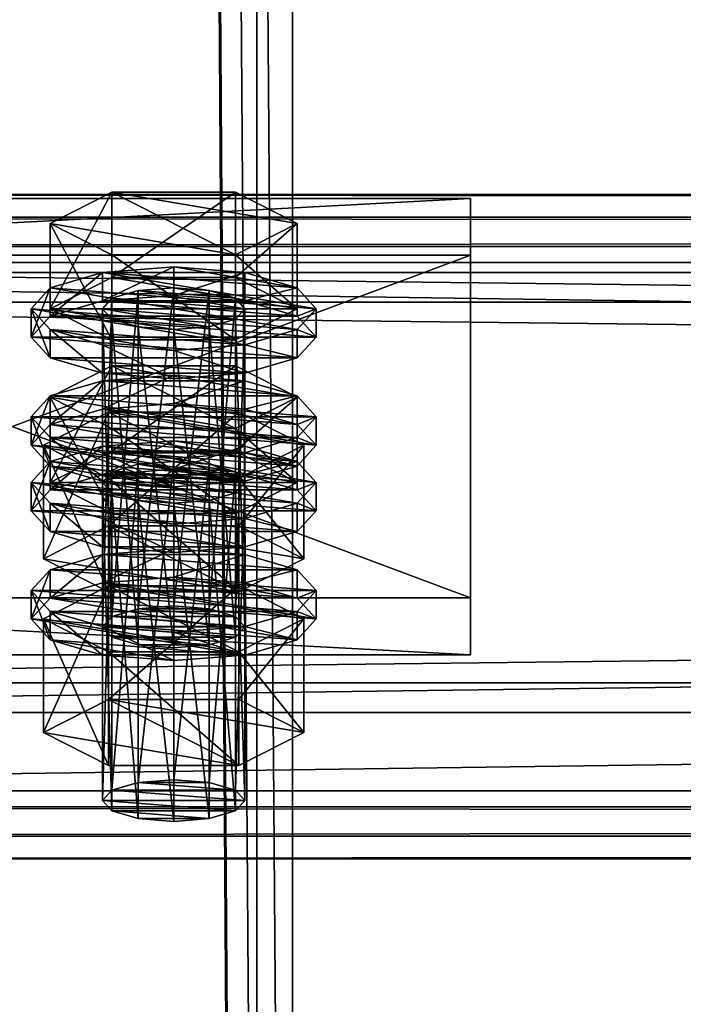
# Model space of a CAD drawing. Header units: millimetres. Extents: x 60485 to 71303, y 100 to 16900.
# Tile 12 of 256: x 60607 to 60663, y 662 to 744. Entities that reach past the tile are written whole.
import ezdxf

# ---------------------------------------------------------------- set-up
doc = ezdxf.new("R2010")
doc.units = ezdxf.units.MM
for name, color, linetype in [('13', 7, 'Continuous'), ('3', 7, 'Continuous'), ('6', 7, 'Continuous'), ('9', 7, 'Continuous')]:
    doc.layers.add(name, color=color, linetype=linetype)

msp = doc.modelspace()

# ---------------------------------------------------------------- meshes
at = {"layer": '13', "color": 20}
mesh = msp.add_polyface(dxfattribs=at)
corners = [(60614.804, 708.071, 3271.759), (60625.196, 715.244, 3273.952), (60614.804, 715.244, 3273.952), (60614, 693.282, 3224.365), (60614.804, 720.936, 3229.682), (60614, 720.059, 3232.551), (60614.804, 694.159, 3221.496), (60617, 721.578, 3227.582), (60617, 694.801, 3219.395), (60620, 721.813, 3226.813), (60614.804, 719.182, 3235.42), (60620, 718.304, 3238.289), (60617, 718.539, 3237.52), (60623, 718.539, 3237.52), (60625.196, 719.182, 3235.42), (60626, 720.059, 3232.551), (60609.608, 720.059, 3232.551), (60614.804, 722.69, 3223.944), (60614.804, 729.862, 3226.137), (60609.608, 727.231, 3234.744), (60625.196, 729.862, 3226.137), (60625.196, 717.427, 3241.158), (60614.804, 717.427, 3241.158), (60614.804, 724.6, 3243.35), (60630.392, 720.059, 3232.551), (60625.196, 724.6, 3243.35), (60608, 717.668, 3231.82), (60609.608, 719.422, 3226.082), (60609.608, 721.813, 3226.813), (60608, 720.059, 3232.551), (60614, 720.706, 3221.882), (60614, 723.097, 3222.613), (60620, 721.176, 3220.344), (60620, 723.567, 3221.075), (60620, 714.159, 3243.296), (60614, 714.629, 3241.758), (60614, 717.02, 3242.489), (60620, 716.55, 3244.027), (60609.608, 715.914, 3237.558), (60609.608, 718.304, 3238.289), (60626, 720.706, 3221.882), (60630.392, 719.422, 3226.082), (60632, 717.668, 3231.82), (60630.392, 715.914, 3237.558), (60626, 714.629, 3241.758), (60626, 717.02, 3242.489), (60630.392, 718.304, 3238.289), (60632, 720.059, 3232.551), (60614, 711.605, 3219.099), (60620, 714.466, 3218.293), (60614, 713.996, 3219.83), (60626, 713.996, 3219.83)]
mesh.append_faces([[corners[k] for k in face] for face in [(0, 1, 2, 2), (3, 4, 5, 5), (6, 7, 4, 4), (8, 9, 7, 7), (10, 11, 12, 12), (16, 18, 19, 19), (17, 20, 18, 18), (22, 19, 23, 23), (21, 16, 22, 22), (19, 25, 23, 23), (26, 28, 29, 29), (27, 31, 28, 28), (30, 33, 31, 31), (34, 36, 37, 37), (35, 39, 36, 36), (38, 29, 39, 39), (30, 40, 32, 32), (44, 35, 34, 34), (39, 37, 36, 36), (48, 49, 50, 50), (51, 50, 49, 49)]], dxfattribs={"vtx0": -1, "color": 20})
mesh.append_faces([[corners[k] for k in face] for face in [(11, 10, 13, 13)]], dxfattribs={"vtx0": -1, "vtx1": -1, "color": 20})
mesh.append_faces([[corners[k] for k in face] for face in [(13, 10, 5, 5), (14, 5, 4, 4), (15, 4, 7, 7), (24, 17, 16, 16), (25, 19, 18, 18), (41, 30, 27, 27), (42, 27, 26, 26), (43, 26, 38, 38), (44, 38, 35, 35), (45, 39, 29, 29), (46, 29, 28, 28), (47, 28, 31, 31)]], dxfattribs={"vtx0": -1, "vtx2": -1, "vtx3": -1, "color": 20})
mesh.append_faces([[corners[k] for k in face] for face in [(16, 17, 18, 18), (21, 22, 23, 23), (22, 16, 19, 19), (26, 27, 28, 28), (27, 30, 31, 31), (30, 32, 33, 33), (34, 35, 36, 36), (35, 38, 39, 39), (38, 26, 29, 29)]], dxfattribs={"vtx2": -1, "vtx3": -1, "color": 20})
mesh = msp.add_polyface(dxfattribs=at)
corners = [(60630.392, 712.612, 3282.559), (60614.804, 715.244, 3273.952), (60625.196, 715.244, 3273.952), (60620, 695.036, 3218.627), (60623, 721.578, 3227.582), (60620, 721.813, 3226.813), (60623, 694.801, 3219.395), (60625.196, 720.936, 3229.682), (60625.196, 694.159, 3221.496), (60626, 720.059, 3232.551), (60623, 718.539, 3237.52), (60614, 720.059, 3232.551), (60625.196, 719.182, 3235.42), (60614.804, 720.936, 3229.682), (60617, 721.578, 3227.582), (60614.804, 722.69, 3223.944), (60625.196, 722.69, 3223.944), (60625.196, 729.862, 3226.137), (60630.392, 720.059, 3232.551), (60630.392, 727.231, 3234.744), (60625.196, 717.427, 3241.158), (60625.196, 724.6, 3243.35), (60614.804, 724.6, 3243.35), (60609.608, 720.059, 3232.551), (60614.804, 729.862, 3226.137), (60620, 721.176, 3220.344), (60626, 720.706, 3221.882), (60626, 723.097, 3222.613), (60620, 723.567, 3221.075), (60630.392, 719.422, 3226.082), (60630.392, 721.813, 3226.813), (60632, 717.668, 3231.82), (60632, 720.059, 3232.551), (60630.392, 715.914, 3237.558), (60630.392, 718.304, 3238.289), (60626, 714.629, 3241.758), (60626, 717.02, 3242.489), (60620, 714.159, 3243.296), (60620, 716.55, 3244.027), (60614, 720.706, 3221.882), (60609.608, 719.422, 3226.082), (60608, 717.668, 3231.82), (60609.608, 715.914, 3237.558), (60609.608, 718.304, 3238.289), (60608, 720.059, 3232.551), (60609.608, 721.813, 3226.813), (60614, 723.097, 3222.613), (60620, 712.075, 3217.562), (60626, 713.996, 3219.83), (60620, 714.466, 3218.293), (60630.392, 712.712, 3224.031), (60614, 713.996, 3219.83)]
mesh.append_faces([[corners[k] for k in face] for face in [(0, 1, 2, 2), (3, 4, 5, 5), (6, 7, 4, 4), (8, 9, 7, 7), (7, 5, 4, 4), (16, 19, 17, 17), (18, 21, 19, 19), (20, 22, 21, 21), (15, 18, 16, 16), (19, 24, 17, 17), (25, 27, 28, 28), (26, 30, 27, 27), (29, 32, 30, 30), (31, 34, 32, 32), (33, 36, 34, 34), (35, 38, 36, 36), (30, 28, 27, 27), (47, 48, 49, 49)]], dxfattribs={"vtx0": -1, "color": 20})
mesh.append_faces([[corners[k] for k in face] for face in [(10, 11, 12, 12), (12, 13, 9, 9), (9, 14, 7, 7), (18, 23, 20, 20), (21, 24, 19, 19), (26, 39, 29, 29), (29, 40, 31, 31), (31, 41, 33, 33), (33, 42, 35, 35), (38, 43, 36, 36), (36, 44, 34, 34), (34, 45, 32, 32), (32, 46, 30, 30), (50, 51, 48, 48)]], dxfattribs={"vtx0": -1, "vtx1": -1, "color": 20})
mesh.append_faces([[corners[k] for k in face] for face in [(7, 14, 5, 5), (30, 46, 28, 28)]], dxfattribs={"vtx0": -1, "vtx2": -1, "vtx3": -1, "color": 20})
mesh.append_faces([[corners[k] for k in face] for face in [(15, 16, 17, 17), (16, 18, 19, 19), (18, 20, 21, 21), (25, 26, 27, 27), (26, 29, 30, 30), (29, 31, 32, 32), (31, 33, 34, 34), (33, 35, 36, 36), (35, 37, 38, 38)]], dxfattribs={"vtx2": -1, "vtx3": -1, "color": 20})
mesh = msp.add_polyface(dxfattribs=at)
corners = [(60626, 705.44, 3280.366), (60614.804, 706.317, 3277.497), (60617, 706.959, 3275.397), (60609.608, 705.44, 3280.366), (60614.804, 708.071, 3271.759), (60614.804, 715.244, 3273.952), (60609.608, 712.612, 3282.559), (60614.804, 702.809, 3288.973), (60614.804, 709.981, 3291.166), (60625.196, 709.981, 3291.166), (60609.608, 704.804, 3273.897), (60614, 706.088, 3269.697), (60614, 708.478, 3270.428), (60609.608, 707.194, 3274.628), (60620, 706.558, 3268.16), (60620, 708.948, 3268.891), (60632, 705.44, 3280.366), (60614, 693.282, 3224.365), (60614.804, 694.159, 3221.496), (60614.804, 720.936, 3229.682), (60617, 694.801, 3219.395), (60617, 721.578, 3227.582), (60620, 695.036, 3218.627), (60620, 721.813, 3226.813), (60620, 691.528, 3230.102), (60617, 718.539, 3237.52), (60620, 718.304, 3238.289), (60617, 691.763, 3229.334), (60614.804, 719.182, 3235.42), (60614.804, 692.405, 3227.233), (60614, 720.059, 3232.551), (60609.03, 699.004, 3226.114), (60614.515, 711.344, 3219.953), (60609.03, 708.567, 3229.038), (60614.515, 701.781, 3217.029), (60625.485, 711.344, 3219.953), (60625.485, 705.789, 3238.122), (60614.515, 705.789, 3238.122), (60608, 708.567, 3229.038), (60609.608, 710.321, 3223.3), (60609.608, 712.712, 3224.031), (60608, 710.958, 3229.769), (60614, 711.605, 3219.099), (60614, 713.996, 3219.83), (60620, 712.075, 3217.562), (60620, 714.466, 3218.293), (60620, 705.058, 3240.513), (60614, 705.528, 3238.976), (60614, 707.919, 3239.707), (60620, 707.449, 3241.244), (60609.608, 706.813, 3234.775), (60609.608, 709.203, 3235.506), (60630.392, 710.321, 3223.3), (60632, 708.567, 3229.038), (60630.392, 706.813, 3234.775), (60626, 705.528, 3238.976), (60626, 707.919, 3239.707), (60630.392, 709.203, 3235.506), (60632, 710.958, 3229.769), (60630.392, 712.712, 3224.031)]
mesh.append_faces([[corners[k] for k in face] for face in [(3, 5, 6, 6), (7, 6, 8, 8), (6, 9, 8, 8), (10, 12, 13, 13), (11, 15, 12, 12), (24, 25, 26, 26), (27, 28, 25, 25), (29, 30, 28, 28), (31, 32, 33, 33), (34, 35, 32, 32), (33, 36, 37, 37), (38, 40, 41, 41), (39, 43, 40, 40), (46, 48, 49, 49), (47, 51, 48, 48), (50, 41, 51, 51), (48, 56, 49, 49)]], dxfattribs={"vtx0": -1, "color": 20})
mesh.append_faces([[corners[k] for k in face] for face in [(0, 1, 2, 2), (9, 6, 5, 5), (16, 13, 12, 12), (36, 33, 32, 32), (52, 44, 42, 42), (53, 42, 39, 39), (54, 39, 38, 38), (55, 38, 50, 50), (56, 48, 51, 51), (57, 51, 41, 41), (58, 41, 40, 40), (59, 40, 43, 43)]], dxfattribs={"vtx0": -1, "vtx2": -1, "vtx3": -1, "color": 20})
mesh.append_faces([[corners[k] for k in face] for face in [(3, 4, 5, 5), (7, 3, 6, 6), (10, 11, 12, 12), (11, 14, 15, 15), (17, 18, 19, 19), (18, 20, 21, 21), (20, 22, 23, 23), (29, 17, 30, 30), (38, 39, 40, 40), (39, 42, 43, 43), (42, 44, 45, 45), (46, 47, 48, 48), (47, 50, 51, 51), (50, 38, 41, 41)]], dxfattribs={"vtx2": -1, "vtx3": -1, "color": 20})
mesh = msp.add_polyface(dxfattribs=at)
corners = [(60625.196, 706.317, 3277.497), (60617, 706.959, 3275.397), (60620, 707.194, 3274.628), (60623, 706.959, 3275.397), (60614.804, 708.071, 3271.759), (60625.196, 708.071, 3271.759), (60625.196, 715.244, 3273.952), (60630.392, 705.44, 3280.366), (60630.392, 712.612, 3282.559), (60625.196, 702.809, 3288.973), (60625.196, 709.981, 3291.166), (60614.804, 709.981, 3291.166), (60614.804, 715.244, 3273.952), (60620, 706.558, 3268.16), (60626, 706.088, 3269.697), (60626, 708.478, 3270.428), (60620, 708.948, 3268.891), (60630.392, 707.194, 3274.628), (60632, 705.44, 3280.366), (60614, 708.478, 3270.428), (60620, 695.036, 3218.627), (60623, 694.801, 3219.395), (60623, 721.578, 3227.582), (60625.196, 694.159, 3221.496), (60625.196, 720.936, 3229.682), (60626, 693.282, 3224.365), (60626, 720.059, 3232.551), (60625.196, 719.182, 3235.42), (60625.196, 692.405, 3227.233), (60623, 718.539, 3237.52), (60623, 691.763, 3229.334), (60620, 718.304, 3238.289), (60614.515, 701.781, 3217.029), (60625.485, 701.781, 3217.029), (60625.485, 711.344, 3219.953), (60630.97, 708.567, 3229.038), (60625.485, 705.789, 3238.122), (60614.515, 711.344, 3219.953), (60620, 712.075, 3217.562), (60626, 711.605, 3219.099), (60626, 713.996, 3219.83), (60630.392, 710.321, 3223.3), (60630.392, 712.712, 3224.031), (60632, 708.567, 3229.038), (60632, 710.958, 3229.769), (60630.392, 706.813, 3234.775), (60630.392, 709.203, 3235.506), (60626, 705.528, 3238.976), (60626, 707.919, 3239.707), (60620, 707.449, 3241.244), (60614, 711.605, 3219.099), (60609.608, 710.321, 3223.3), (60608, 708.567, 3229.038), (60609.608, 709.203, 3235.506), (60608, 710.958, 3229.769), (60609.608, 712.712, 3224.031)]
mesh.append_faces([[corners[k] for k in face] for face in [(0, 2, 3, 3), (5, 8, 6, 6), (7, 10, 8, 8), (9, 11, 10, 10), (4, 7, 5, 5), (13, 15, 16, 16), (14, 17, 15, 15), (17, 16, 15, 15), (25, 27, 26, 26), (28, 29, 27, 27), (30, 31, 29, 29), (33, 35, 34, 34), (35, 37, 34, 34), (39, 42, 40, 40), (41, 44, 42, 42), (43, 46, 44, 44), (45, 48, 46, 46), (47, 49, 48, 48), (38, 41, 39, 39)]], dxfattribs={"vtx0": -1, "color": 20})
mesh.append_faces([[corners[k] for k in face] for face in [(10, 12, 8, 8), (18, 19, 17, 17), (36, 37, 35, 35), (41, 50, 43, 43), (43, 51, 45, 45), (45, 52, 47, 47), (48, 53, 46, 46), (46, 54, 44, 44), (44, 55, 42, 42)]], dxfattribs={"vtx0": -1, "vtx1": -1, "color": 20})
mesh.append_faces([[corners[k] for k in face] for face in [(0, 1, 2, 2), (17, 19, 16, 16)]], dxfattribs={"vtx0": -1, "vtx2": -1, "vtx3": -1, "color": 20})
mesh.append_faces([[corners[k] for k in face] for face in [(4, 5, 6, 6), (5, 7, 8, 8), (7, 9, 10, 10), (13, 14, 15, 15), (20, 21, 22, 22), (21, 23, 24, 24), (23, 25, 26, 26), (32, 33, 34, 34), (38, 39, 40, 40), (39, 41, 42, 42), (41, 43, 44, 44), (43, 45, 46, 46), (45, 47, 48, 48)]], dxfattribs={"vtx2": -1, "vtx3": -1, "color": 20})
mesh = msp.add_polyface(dxfattribs=at)
corners = [(60614, 678.663, 3272.18), (60614.804, 706.317, 3277.497), (60614, 705.44, 3280.366), (60614.804, 679.541, 3269.311), (60617, 706.959, 3275.397), (60617, 680.183, 3267.211), (60620, 707.194, 3274.628), (60617, 677.144, 3277.149), (60614.804, 704.563, 3283.235), (60617, 703.921, 3285.335), (60614.804, 677.786, 3275.049), (60620, 703.686, 3286.104), (60623, 703.921, 3285.335), (60625.196, 704.563, 3283.235), (60625.196, 702.809, 3288.973), (60614.804, 702.809, 3288.973), (60614.804, 709.981, 3291.166), (60630.392, 705.44, 3280.366), (60614.804, 708.071, 3271.759), (60609.608, 705.44, 3280.366), (60608, 703.049, 3279.635), (60609.608, 704.804, 3273.897), (60609.608, 707.194, 3274.628), (60608, 705.44, 3280.366), (60620, 699.541, 3291.111), (60614, 700.011, 3289.573), (60614, 702.402, 3290.304), (60620, 701.932, 3291.842), (60609.608, 701.295, 3285.373), (60609.608, 703.686, 3286.104), (60630.392, 704.804, 3273.897), (60614, 706.088, 3269.697), (60632, 703.049, 3279.635), (60630.392, 701.295, 3285.373), (60626, 700.011, 3289.573), (60626, 702.402, 3290.304), (60630.392, 703.686, 3286.104), (60609.608, 695.703, 3271.115), (60614, 696.987, 3266.915), (60614, 699.378, 3267.646), (60609.608, 698.093, 3271.846), (60620, 697.457, 3265.377), (60620, 699.848, 3266.108), (60632, 696.339, 3277.584), (60608, 696.339, 3277.584), (60630.392, 698.093, 3271.846), (60626, 699.378, 3267.646), (60620, 691.528, 3230.102), (60617, 691.763, 3229.334), (60617, 718.539, 3237.52), (60614.804, 692.405, 3227.233), (60614.804, 719.182, 3235.42), (60609.03, 699.004, 3226.114), (60614.515, 701.781, 3217.029), (60614.515, 711.344, 3219.953), (60625.485, 696.226, 3235.199), (60614.515, 696.226, 3235.199), (60614.515, 705.789, 3238.122), (60609.03, 708.567, 3229.038), (60626, 705.528, 3238.976), (60609.608, 706.813, 3234.775), (60620, 705.058, 3240.513), (60614, 705.528, 3238.976)]
mesh.append_faces([[corners[k] for k in face] for face in [(0, 1, 2, 2), (3, 4, 1, 1), (5, 6, 4, 4), (7, 8, 9, 9), (10, 2, 8, 8), (8, 11, 9, 9), (14, 19, 15, 15), (20, 22, 23, 23), (24, 26, 27, 27), (25, 29, 26, 26), (28, 23, 29, 29), (34, 25, 24, 24), (29, 27, 26, 26), (37, 39, 40, 40), (38, 42, 39, 39), (46, 39, 42, 42), (56, 58, 57, 57), (61, 60, 62, 62)]], dxfattribs={"vtx0": -1, "color": 20})
mesh.append_faces([[corners[k] for k in face] for face in [(59, 60, 61, 61)]], dxfattribs={"vtx0": -1, "vtx1": -1, "color": 20})
mesh.append_faces([[corners[k] for k in face] for face in [(12, 8, 2, 2), (13, 2, 1, 1), (17, 18, 19, 19), (30, 31, 21, 21), (32, 21, 20, 20), (33, 20, 28, 28), (34, 28, 25, 25), (35, 29, 23, 23), (36, 23, 22, 22), (43, 44, 40, 40), (45, 40, 39, 39), (55, 53, 52, 52)]], dxfattribs={"vtx0": -1, "vtx2": -1, "vtx3": -1, "color": 20})
mesh.append_faces([[corners[k] for k in face] for face in [(14, 15, 16, 16), (20, 21, 22, 22), (24, 25, 26, 26), (25, 28, 29, 29), (28, 20, 23, 23), (37, 38, 39, 39), (38, 41, 42, 42), (47, 48, 49, 49), (48, 50, 51, 51), (52, 53, 54, 54), (55, 56, 57, 57), (56, 52, 58, 58)]], dxfattribs={"vtx2": -1, "vtx3": -1, "color": 20})
mesh = msp.add_polyface(dxfattribs=at)
corners = [(60620, 680.418, 3266.442), (60623, 706.959, 3275.397), (60620, 707.194, 3274.628), (60623, 680.183, 3267.211), (60625.196, 706.317, 3277.497), (60625.196, 679.541, 3269.311), (60626, 705.44, 3280.366), (60626, 678.663, 3272.18), (60625.196, 704.563, 3283.235), (60625.196, 677.786, 3275.049), (60623, 703.921, 3285.335), (60620, 703.686, 3286.104), (60614.804, 704.563, 3283.235), (60614, 705.44, 3280.366), (60614.804, 706.317, 3277.497), (60617, 706.959, 3275.397), (60630.392, 705.44, 3280.366), (60609.608, 705.44, 3280.366), (60625.196, 702.809, 3288.973), (60626, 706.088, 3269.697), (60630.392, 704.804, 3273.897), (60630.392, 707.194, 3274.628), (60632, 703.049, 3279.635), (60632, 705.44, 3280.366), (60630.392, 701.295, 3285.373), (60630.392, 703.686, 3286.104), (60626, 700.011, 3289.573), (60626, 702.402, 3290.304), (60620, 699.541, 3291.111), (60620, 701.932, 3291.842), (60614, 706.088, 3269.697), (60620, 706.558, 3268.16), (60609.608, 704.804, 3273.897), (60608, 703.049, 3279.635), (60609.608, 701.295, 3285.373), (60609.608, 703.686, 3286.104), (60608, 705.44, 3280.366), (60609.608, 707.194, 3274.628), (60620, 697.457, 3265.377), (60626, 696.987, 3266.915), (60626, 699.378, 3267.646), (60620, 699.848, 3266.108), (60630.392, 695.703, 3271.115), (60630.392, 698.093, 3271.846), (60632, 696.339, 3277.584), (60609.608, 698.093, 3271.846), (60614, 699.378, 3267.646), (60626, 693.282, 3224.365), (60625.196, 692.405, 3227.233), (60625.196, 719.182, 3235.42), (60623, 691.763, 3229.334), (60623, 718.539, 3237.52), (60620, 691.528, 3230.102), (60620, 718.304, 3238.289), (60625.485, 701.781, 3217.029), (60630.97, 699.004, 3226.114), (60630.97, 708.567, 3229.038), (60625.485, 696.226, 3235.199), (60625.485, 705.789, 3238.122), (60614.515, 705.789, 3238.122), (60614.515, 701.781, 3217.029), (60626, 705.528, 3238.976), (60620, 705.058, 3240.513), (60620, 707.449, 3241.244)]
mesh.append_faces([[corners[k] for k in face] for face in [(0, 1, 2, 2), (3, 4, 1, 1), (5, 6, 4, 4), (7, 8, 6, 6), (9, 10, 8, 8), (20, 23, 21, 21), (22, 25, 23, 23), (24, 27, 25, 25), (26, 29, 27, 27), (30, 19, 31, 31), (38, 40, 41, 41), (39, 43, 40, 40), (55, 58, 56, 56), (57, 59, 58, 58), (60, 55, 54, 54)]], dxfattribs={"vtx0": -1, "color": 20})
mesh.append_faces([[corners[k] for k in face] for face in [(11, 12, 10, 10), (10, 13, 8, 8), (8, 14, 6, 6), (6, 15, 4, 4), (16, 17, 18, 18), (19, 30, 20, 20), (20, 32, 22, 22), (22, 33, 24, 24), (24, 34, 26, 26), (29, 35, 27, 27), (27, 36, 25, 25), (25, 37, 23, 23), (44, 45, 43, 43), (43, 46, 40, 40), (55, 60, 57, 57)]], dxfattribs={"vtx0": -1, "vtx1": -1, "color": 20})
mesh.append_faces([[corners[k] for k in face] for face in [(19, 20, 21, 21), (20, 22, 23, 23), (22, 24, 25, 25), (24, 26, 27, 27), (26, 28, 29, 29), (38, 39, 40, 40), (39, 42, 43, 43), (47, 48, 49, 49), (48, 50, 51, 51), (50, 52, 53, 53), (54, 55, 56, 56), (55, 57, 58, 58), (61, 62, 63, 63)]], dxfattribs={"vtx2": -1, "vtx3": -1, "color": 20})
mesh = msp.add_polyface(dxfattribs=at)
corners = [(60614, 678.663, 3272.18), (60614.804, 679.541, 3269.311), (60614.804, 706.317, 3277.497), (60617, 680.183, 3267.211), (60617, 706.959, 3275.397), (60620, 680.418, 3266.442), (60620, 707.194, 3274.628), (60620, 676.909, 3277.918), (60617, 677.144, 3277.149), (60617, 703.921, 3285.335), (60620, 703.686, 3286.104), (60614.804, 677.786, 3275.049), (60614.804, 704.563, 3283.235), (60614, 705.44, 3280.366), (60625.196, 679.541, 3269.311), (60626, 678.663, 3272.18), (60625.196, 677.786, 3275.049), (60623, 677.144, 3277.149), (60609.03, 684.385, 3273.929), (60614.515, 687.163, 3264.844), (60614.515, 696.726, 3267.768), (60609.03, 693.948, 3276.853), (60625.485, 696.726, 3267.768), (60625.485, 681.608, 3283.014), (60614.515, 681.608, 3283.014), (60614.515, 691.171, 3285.938), (60625.485, 691.171, 3285.938), (60608, 693.948, 3276.853), (60609.608, 695.703, 3271.115), (60609.608, 698.093, 3271.846), (60608, 696.339, 3277.584), (60620, 690.44, 3288.328), (60614, 690.91, 3286.791), (60614, 693.301, 3287.522), (60620, 692.831, 3289.059), (60609.608, 692.194, 3282.591), (60609.608, 694.585, 3283.322), (60630.392, 695.703, 3271.115), (60620, 697.457, 3265.377), (60614, 696.987, 3266.915), (60632, 693.948, 3276.853), (60630.392, 692.194, 3282.591), (60626, 690.91, 3286.791), (60626, 693.301, 3287.522), (60630.392, 694.585, 3283.322), (60625.196, 694.159, 3221.496), (60617, 694.801, 3219.395), (60614.804, 694.159, 3221.496), (60626, 693.282, 3224.365), (60614, 693.282, 3224.365), (60625.196, 692.405, 3227.233), (60614.804, 692.405, 3227.233), (60623, 691.763, 3229.334), (60617, 691.763, 3229.334), (60625.485, 696.226, 3235.199), (60609.03, 699.004, 3226.114), (60614.515, 696.226, 3235.199)]
mesh.append_faces([[corners[k] for k in face] for face in [(7, 9, 10, 10), (17, 8, 7, 7), (18, 20, 21, 21), (19, 22, 20, 20), (24, 21, 25, 25), (23, 18, 24, 24), (21, 26, 25, 25), (27, 29, 30, 30), (31, 33, 34, 34), (32, 36, 33, 33), (35, 30, 36, 36), (31, 35, 32, 32), (54, 55, 56, 56)]], dxfattribs={"vtx0": -1, "color": 20})
mesh.append_faces([[corners[k] for k in face] for face in [(42, 35, 31, 31)]], dxfattribs={"vtx0": -1, "vtx1": -1, "color": 20})
mesh.append_faces([[corners[k] for k in face] for face in [(14, 3, 1, 1), (15, 1, 0, 0), (16, 0, 11, 11), (17, 11, 8, 8), (23, 19, 18, 18), (26, 21, 20, 20), (37, 38, 39, 39), (40, 39, 28, 28), (41, 28, 27, 27), (42, 27, 35, 35), (43, 33, 36, 36), (44, 36, 30, 30), (45, 46, 47, 47), (48, 47, 49, 49), (50, 49, 51, 51), (52, 51, 53, 53)]], dxfattribs={"vtx0": -1, "vtx2": -1, "vtx3": -1, "color": 20})
mesh.append_faces([[corners[k] for k in face] for face in [(0, 1, 2, 2), (1, 3, 4, 4), (3, 5, 6, 6), (7, 8, 9, 9), (8, 11, 12, 12), (11, 0, 13, 13), (18, 19, 20, 20), (23, 24, 25, 25), (24, 18, 21, 21), (27, 28, 29, 29), (31, 32, 33, 33), (32, 35, 36, 36), (35, 27, 30, 30)]], dxfattribs={"vtx2": -1, "vtx3": -1, "color": 20})
mesh = msp.add_polyface(dxfattribs=at)
corners = [(60620, 680.418, 3266.442), (60623, 680.183, 3267.211), (60623, 706.959, 3275.397), (60625.196, 679.541, 3269.311), (60625.196, 706.317, 3277.497), (60626, 678.663, 3272.18), (60626, 705.44, 3280.366), (60625.196, 677.786, 3275.049), (60625.196, 704.563, 3283.235), (60623, 677.144, 3277.149), (60623, 703.921, 3285.335), (60620, 676.909, 3277.918), (60620, 703.686, 3286.104), (60617, 680.183, 3267.211), (60614.804, 679.541, 3269.311), (60614, 678.663, 3272.18), (60614.804, 677.786, 3275.049), (60614.515, 687.163, 3264.844), (60625.485, 687.163, 3264.844), (60625.485, 696.726, 3267.768), (60630.97, 684.385, 3273.929), (60630.97, 693.948, 3276.853), (60625.485, 681.608, 3283.014), (60625.485, 691.171, 3285.938), (60614.515, 691.171, 3285.938), (60614.515, 696.726, 3267.768), (60630.392, 695.703, 3271.115), (60632, 693.948, 3276.853), (60632, 696.339, 3277.584), (60630.392, 698.093, 3271.846), (60630.392, 692.194, 3282.591), (60630.392, 694.585, 3283.322), (60626, 690.91, 3286.791), (60626, 693.301, 3287.522), (60620, 690.44, 3288.328), (60620, 692.831, 3289.059), (60620, 697.457, 3265.377), (60626, 696.987, 3266.915), (60614, 696.987, 3266.915), (60609.608, 695.703, 3271.115), (60608, 693.948, 3276.853), (60614, 693.301, 3287.522), (60609.608, 694.585, 3283.322), (60608, 696.339, 3277.584), (60617, 694.801, 3219.395), (60623, 694.801, 3219.395), (60620, 695.036, 3218.627), (60625.196, 694.159, 3221.496), (60614.804, 694.159, 3221.496), (60626, 693.282, 3224.365), (60614, 693.282, 3224.365), (60625.196, 692.405, 3227.233), (60614.804, 692.405, 3227.233), (60623, 691.763, 3229.334), (60617, 691.763, 3229.334), (60620, 691.528, 3230.102)]
mesh.append_faces([[corners[k] for k in face] for face in [(9, 12, 10, 10), (13, 1, 0, 0), (18, 21, 19, 19), (20, 23, 21, 21), (22, 24, 23, 23), (17, 20, 18, 18), (21, 25, 19, 19), (26, 28, 29, 29), (27, 31, 28, 28), (30, 33, 31, 31), (32, 35, 33, 33), (36, 26, 37, 37), (41, 33, 35, 35), (44, 45, 46, 46), (53, 54, 55, 55)]], dxfattribs={"vtx0": -1, "color": 20})
mesh.append_faces([[corners[k] for k in face] for face in [(1, 13, 3, 3), (3, 14, 5, 5), (5, 15, 7, 7), (7, 16, 9, 9), (20, 17, 22, 22), (23, 25, 21, 21), (26, 38, 27, 27), (27, 39, 30, 30), (30, 40, 32, 32), (33, 42, 31, 31), (31, 43, 28, 28), (45, 44, 47, 47), (47, 48, 49, 49), (49, 50, 51, 51), (51, 52, 53, 53)]], dxfattribs={"vtx0": -1, "vtx1": -1, "color": 20})
mesh.append_faces([[corners[k] for k in face] for face in [(0, 1, 2, 2), (1, 3, 4, 4), (3, 5, 6, 6), (5, 7, 8, 8), (7, 9, 10, 10), (9, 11, 12, 12), (17, 18, 19, 19), (18, 20, 21, 21), (20, 22, 23, 23), (26, 27, 28, 28), (27, 30, 31, 31), (30, 32, 33, 33), (32, 34, 35, 35)]], dxfattribs={"vtx2": -1, "vtx3": -1, "color": 20})
at = {"layer": '3', "color": 91}
mesh = msp.add_polyface(dxfattribs=at)
corners = [(60570, 8485, 5564.7), (60630, 8485, 5564.7), (60630, 145.041, 3014.919), (60570, 145.041, 3014.919), (60570, 271.84, 2970.03), (60630, 271.84, 2970.03), (60630, 8485, 5481.045), (60570, 8485, 5481.045), (60570, 145.041, 2970.03), (60627, 8485, 5484.182), (60573, 8485, 5484.182), (60573, 8485, 5561.563), (60627, 8485, 5561.563), (60573, 145.041, 3011.782), (60627, 145.041, 3011.782), (60573, 261.579, 2970.03), (60573, 145.041, 2970.03), (60627, 261.579, 2970.03), (60627, 145.041, 2970.03), (60630, 145.041, 2970.03)]
mesh.append_faces([[corners[k] for k in face] for face in [(0, 2, 3, 3), (4, 6, 7, 7), (4, 3, 8, 8), (0, 4, 7, 7), (12, 13, 14, 14), (15, 11, 10, 10), (13, 15, 16, 16), (17, 10, 9, 9), (17, 14, 18, 18), (12, 17, 9, 9), (8, 13, 16, 16), (18, 2, 19, 19), (5, 1, 6, 6), (2, 5, 19, 19), (5, 18, 19, 19), (15, 8, 16, 16)]], dxfattribs={"vtx0": -1, "color": 91})
mesh.append_faces([[corners[k] for k in face] for face in [(3, 4, 0, 0), (0, 11, 1, 1), (11, 7, 10, 10), (10, 7, 9, 9), (1, 12, 6, 6), (12, 1, 11, 11), (6, 9, 7, 7), (11, 15, 13, 13), (14, 17, 12, 12), (2, 14, 3, 3), (3, 13, 8, 8), (1, 5, 2, 2), (18, 5, 17, 17), (17, 5, 15, 15), (8, 15, 4, 4), (4, 15, 5, 5)]], dxfattribs={"vtx0": -1, "vtx1": -1, "color": 91})
mesh.append_faces([[corners[k] for k in face] for face in [(11, 0, 7, 7), (6, 12, 9, 9), (2, 18, 14, 14), (3, 14, 13, 13)]], dxfattribs={"vtx0": -1, "vtx2": -1, "vtx3": -1, "color": 91})
mesh.append_faces([[corners[k] for k in face] for face in [(0, 1, 2, 2), (4, 5, 6, 6), (12, 11, 13, 13), (17, 15, 10, 10)]], dxfattribs={"vtx2": -1, "vtx3": -1, "color": 91})
mesh = msp.add_polyface(dxfattribs=at)
corners = [(60645, 724.559, 3192.18), (60555, 724.559, 3192.18), (60555, 690.936, 3302.155), (60645, 690.936, 3302.155), (60555, 729.34, 3193.642), (60555, 695.717, 3303.617), (60645, 729.34, 3193.642), (60645, 695.717, 3303.617)]
mesh.append_faces([[corners[k] for k in face] for face in [(0, 2, 3, 3), (1, 5, 2, 2), (4, 7, 5, 5), (6, 3, 7, 7), (1, 6, 4, 4), (3, 5, 7, 7)]], dxfattribs={"vtx0": -1, "color": 91})
mesh.append_faces([[corners[k] for k in face] for face in [(0, 1, 2, 2), (1, 4, 5, 5), (4, 6, 7, 7), (6, 0, 3, 3), (1, 0, 6, 6), (3, 2, 5, 5)]], dxfattribs={"vtx2": -1, "vtx3": -1, "color": 91})
at = {"layer": '6', "color": 2}
mesh = msp.add_polyface(dxfattribs=at)
corners = [(60573, 8485, 2973.03), (60627, 8485, 2973.03), (60627, 281.652, 2973.03), (60573, 281.652, 2973.03), (60627, 8485, 3027.03), (60627, 458.279, 3027.03), (60573, 8485, 3027.03), (60573, 458.279, 3027.03), (60570, 8485, 2970.03), (60570, 8485, 3030.03), (60570, 468.091, 3030.03), (60570, 271.84, 2970.03), (60630, 8485, 3030.03), (60630, 468.091, 3030.03), (60630, 8485, 2970.03), (60630, 271.84, 2970.03)]
mesh.append_faces([[corners[k] for k in face] for face in [(0, 2, 3, 3), (1, 5, 2, 2), (4, 7, 5, 5), (6, 3, 7, 7), (8, 10, 11, 11), (9, 13, 10, 10), (12, 15, 13, 13), (14, 11, 15, 15)]], dxfattribs={"vtx0": -1, "color": 2})
mesh.append_faces([[corners[k] for k in face] for face in [(9, 6, 12, 12), (6, 8, 0, 0), (0, 8, 1, 1), (12, 4, 14, 14), (4, 12, 6, 6), (14, 1, 8, 8), (11, 3, 15, 15), (3, 10, 7, 7), (7, 10, 5, 5), (15, 2, 13, 13), (2, 15, 3, 3), (13, 5, 10, 10)]], dxfattribs={"vtx0": -1, "vtx1": -1, "color": 2})
mesh.append_faces([[corners[k] for k in face] for face in [(6, 9, 8, 8), (14, 4, 1, 1), (3, 11, 10, 10), (13, 2, 5, 5)]], dxfattribs={"vtx0": -1, "vtx2": -1, "vtx3": -1, "color": 2})
mesh.append_faces([[corners[k] for k in face] for face in [(0, 1, 2, 2), (1, 4, 5, 5), (4, 6, 7, 7), (6, 0, 3, 3), (8, 9, 10, 10), (9, 12, 13, 13), (12, 14, 15, 15), (14, 8, 11, 11)]], dxfattribs={"vtx2": -1, "vtx3": -1, "color": 2})
at = {"layer": '9', "color": 243}
mesh = msp.add_polyface(dxfattribs=at)
corners = [(63500, 678.146, 3183.217), (63500, 723.091, 3196.964), (60500, 723.091, 3196.964), (60500, 678.146, 3183.217), (63500, 688.575, 3309.804), (60500, 688.575, 3309.804), (63500, 723.957, 3320.626), (60500, 723.957, 3320.626), (63500, 727.759, 3308.195), (60500, 727.759, 3308.195), (63500, 729.672, 3308.78), (60500, 729.672, 3308.78), (63500, 725.284, 3323.124), (60500, 725.284, 3323.124), (63500, 686.078, 3311.131), (60500, 686.078, 3311.131), (63500, 720.593, 3198.292), (60500, 720.593, 3198.292), (63500, 679.474, 3185.714), (60500, 679.474, 3185.714), (63500, 675.671, 3198.146), (60500, 675.671, 3198.146), (63500, 673.759, 3197.561), (60500, 673.759, 3197.561)]
mesh.append_faces([[corners[k] for k in face] for face in [(0, 2, 3, 3), (1, 5, 2, 2), (4, 7, 5, 5), (6, 9, 7, 7), (8, 11, 9, 9), (10, 13, 11, 11), (12, 15, 13, 13), (14, 17, 15, 15), (16, 19, 17, 17), (18, 21, 19, 19), (20, 23, 21, 21), (22, 3, 23, 23), (8, 12, 10, 10), (20, 0, 22, 22), (11, 7, 9, 9)]], dxfattribs={"vtx0": -1, "color": 243})
mesh.append_faces([[corners[k] for k in face] for face in [(12, 6, 14, 14), (14, 1, 16, 16), (16, 0, 18, 18), (18, 0, 20, 20), (3, 19, 23, 23), (19, 2, 17, 17), (17, 2, 15, 15), (15, 5, 13, 13), (13, 7, 11, 11)]], dxfattribs={"vtx0": -1, "vtx1": -1, "color": 243})
mesh.append_faces([[corners[k] for k in face] for face in [(12, 8, 6, 6), (14, 6, 4, 4), (14, 4, 1, 1), (16, 1, 0, 0), (19, 3, 2, 2), (15, 2, 5, 5), (13, 5, 7, 7)]], dxfattribs={"vtx0": -1, "vtx2": -1, "vtx3": -1, "color": 243})
mesh.append_faces([[corners[k] for k in face] for face in [(21, 23, 19, 19)]], dxfattribs={"vtx1": -1, "color": 243})
mesh.append_faces([[corners[k] for k in face] for face in [(0, 1, 2, 2), (1, 4, 5, 5), (4, 6, 7, 7), (6, 8, 9, 9), (8, 10, 11, 11), (10, 12, 13, 13), (12, 14, 15, 15), (14, 16, 17, 17), (16, 18, 19, 19), (18, 20, 21, 21), (20, 22, 23, 23), (22, 0, 3, 3)]], dxfattribs={"vtx2": -1, "vtx3": -1, "color": 243})

doc.saveas('drawing.dxf')
